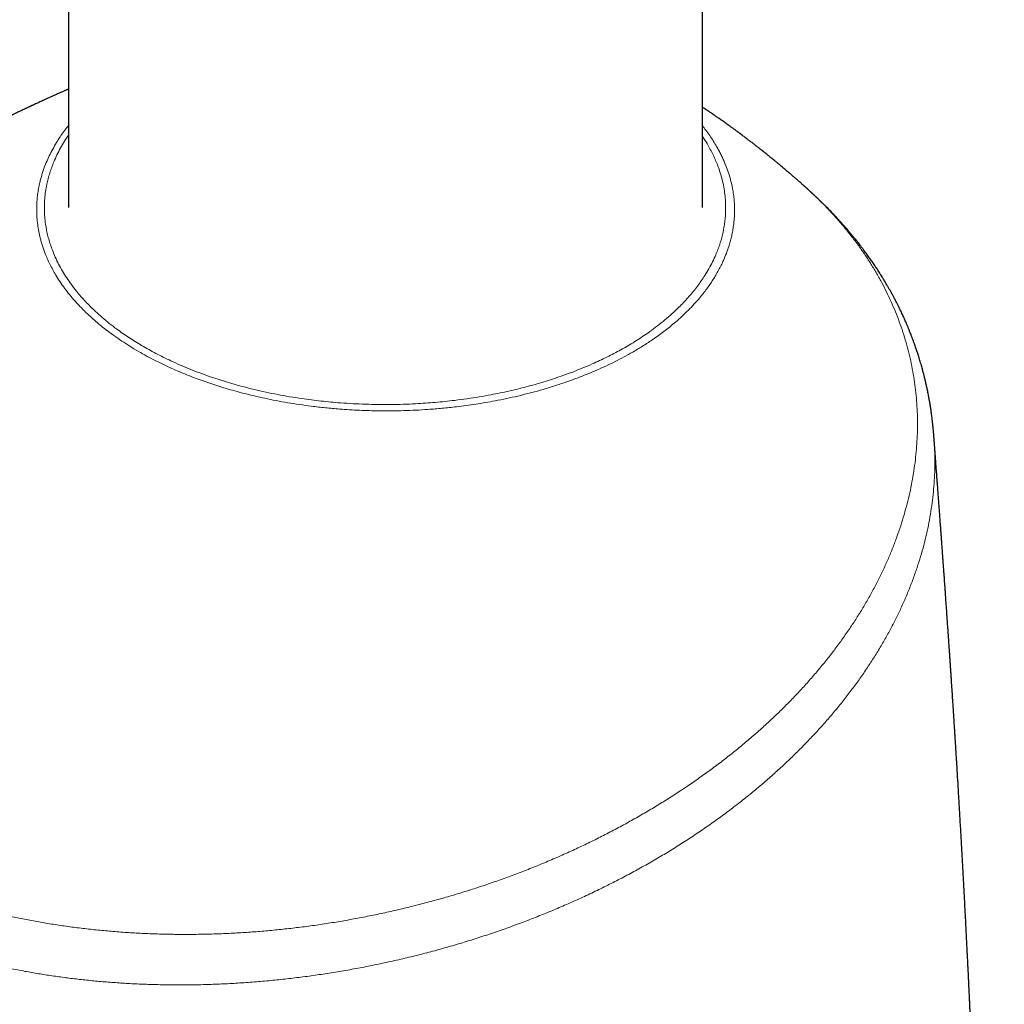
# Model space of a CAD drawing. Header units: millimetres. Extents: x 8 to 594, y 12 to 694.
# Tile 18 of 37: x 537 to 573, y 184 to 220. Entities that reach past the tile are written whole.
import ezdxf

# ---------------------------------------------------------------- set-up
doc = ezdxf.new("R2010")
doc.units = ezdxf.units.MM

msp = doc.modelspace()

# ---------------------------------------------------------------- linework, layer by layer
at = {"color": 7, "linetype": 'Continuous', "lineweight": 30}
for p, q in [((539.043, 298.742), (539.043, 212.842)), ((561.993, 212.842), (561.993, 298.742)), ((565.68, 213.621), (565.677, 213.623)), ((570.377, 204.506), (570.378, 204.503))]:
    msp.add_line(p, q, dxfattribs=at)
for points, knots in [([(539.043, 217.132), (539.035, 217.128), (539.017, 217.12), (538.988, 217.108), (538.954, 217.092), (538.913, 217.075), (538.868, 217.055), (538.816, 217.032), (538.76, 217.007), (538.699, 216.98), (538.639, 216.953), (538.576, 216.925), (538.5, 216.891), (538.419, 216.854), (538.338, 216.817), (538.26, 216.782), (538.185, 216.748), (538.11, 216.714), (538.041, 216.682), (537.976, 216.652), (537.913, 216.623), (537.844, 216.591), (537.785, 216.563), (537.74, 216.542), (537.717, 216.531), (537.693, 216.52), (537.665, 216.507), (537.636, 216.494), (537.609, 216.481), (537.587, 216.47), (537.563, 216.459), (537.535, 216.446), (537.504, 216.432), (537.474, 216.417), (537.437, 216.4), (537.385, 216.375), (537.325, 216.347), (537.264, 216.318), (537.204, 216.289), (537.143, 216.26), (537.085, 216.232), (537.04, 216.21), (537.002, 216.192), (536.968, 216.175), (536.932, 216.158), (536.898, 216.142), (536.865, 216.126), (536.831, 216.109), (536.797, 216.093), (536.766, 216.077), (536.74, 216.065), (536.719, 216.054), (536.697, 216.044), (536.671, 216.031), (536.641, 216.016), (536.61, 216.001), (536.582, 215.987), (536.557, 215.975), (536.532, 215.963), (536.504, 215.949), (536.474, 215.934), (536.445, 215.92), (536.421, 215.908), (536.392, 215.893), (536.354, 215.875), (536.305, 215.85), (536.251, 215.823), (536.2, 215.798), (536.156, 215.776), (536.116, 215.756), (536.078, 215.737), (536.041, 215.718), (536.01, 215.702), (535.98, 215.688), (535.946, 215.67), (535.908, 215.651), (535.87, 215.632), (535.839, 215.616), (535.813, 215.603), (535.788, 215.59), (535.761, 215.576), (535.73, 215.56), (535.696, 215.543), (535.657, 215.523), (535.616, 215.502), (535.571, 215.479), (535.522, 215.454), (535.474, 215.429), (535.434, 215.409), (535.403, 215.392), (535.374, 215.378), (535.344, 215.362), (535.314, 215.346), (535.288, 215.333), (535.266, 215.322), (535.245, 215.311), (535.221, 215.298), (535.192, 215.283), (535.162, 215.267), (535.134, 215.253), (535.111, 215.24), (535.078, 215.224), (535.035, 215.201), (534.981, 215.173), (534.927, 215.144), (534.879, 215.119), (534.836, 215.096), (534.797, 215.075), (534.758, 215.055), (534.722, 215.036), (534.688, 215.017), (534.651, 214.998), (534.612, 214.977), (534.573, 214.956), (534.54, 214.939), (534.507, 214.921), (534.467, 214.899), (534.421, 214.875), (534.377, 214.851), (534.337, 214.829), (534.299, 214.809), (534.261, 214.789), (534.224, 214.768), (534.187, 214.748), (534.153, 214.73), (534.129, 214.717), (534.117, 214.71), (534.114, 214.709)], [0, 0, 0, 0, 0.004564, 0.010683, 0.017261, 0.025467, 0.034943, 0.044473, 0.056673, 0.068363, 0.08045, 0.092868, 0.106176, 0.125672, 0.141393, 0.155104, 0.172456, 0.186057, 0.200368, 0.213705, 0.225391, 0.237927, 0.25543, 0.260912, 0.264944, 0.269542, 0.275345, 0.281805, 0.287129, 0.291178, 0.295605, 0.30137, 0.308106, 0.31418, 0.319396, 0.330657, 0.345277, 0.355734, 0.367432, 0.381616, 0.392792, 0.402515, 0.408635, 0.415968, 0.423401, 0.429953, 0.436886, 0.443352, 0.450685, 0.45733, 0.462413, 0.466104, 0.470178, 0.47554, 0.482127, 0.488544, 0.494223, 0.499165, 0.503766, 0.509546, 0.516111, 0.522188, 0.526995, 0.531007, 0.539631, 0.550046, 0.561194, 0.572009, 0.581216, 0.588139, 0.596248, 0.604408, 0.610724, 0.615528, 0.622354, 0.631599, 0.63919, 0.645355, 0.650314, 0.655397, 0.660826, 0.666504, 0.674492, 0.68201, 0.690209, 0.699355, 0.709868, 0.720413, 0.728916, 0.733992, 0.739791, 0.746313, 0.752806, 0.758166, 0.762383, 0.766184, 0.771063, 0.777374, 0.783853, 0.789534, 0.794415, 0.798515, 0.809524, 0.821167, 0.831608, 0.843139, 0.850518, 0.858609, 0.867086, 0.874473, 0.880923, 0.888294, 0.897016, 0.905636, 0.911933, 0.917631, 0.926159, 0.936917, 0.946098, 0.95365, 0.961774, 0.969446, 0.977239, 0.985095, 0.992361, 0.998462, 1, 1, 1, 1]), ([(565.678, 213.624), (565.67, 213.63), (565.651, 213.648), (565.618, 213.677), (565.575, 213.715), (565.527, 213.758), (565.478, 213.801), (565.434, 213.839), (565.396, 213.873), (565.36, 213.904), (565.323, 213.936), (565.281, 213.972), (565.234, 214.013), (565.184, 214.056), (565.138, 214.096), (565.095, 214.132), (565.056, 214.165), (565.015, 214.2), (564.97, 214.238), (564.918, 214.282), (564.862, 214.329), (564.809, 214.373), (564.761, 214.413), (564.718, 214.449), (564.674, 214.485), (564.625, 214.526), (564.571, 214.57), (564.515, 214.616), (564.463, 214.658), (564.416, 214.696), (564.374, 214.73), (564.331, 214.765), (564.283, 214.804), (564.227, 214.848), (564.166, 214.897), (564.106, 214.944), (564.051, 214.987), (564.002, 215.026), (563.955, 215.063), (563.91, 215.098), (563.863, 215.135), (563.815, 215.172), (563.764, 215.211), (563.714, 215.25), (563.667, 215.285), (563.624, 215.318), (563.578, 215.353), (563.529, 215.39), (563.473, 215.432), (563.412, 215.477), (563.335, 215.535), (563.248, 215.599), (563.158, 215.665), (563.075, 215.726), (562.995, 215.784), (562.899, 215.852), (562.787, 215.932), (562.666, 216.018), (562.55, 216.098), (562.441, 216.174), (562.333, 216.247), (562.221, 216.323), (562.107, 216.399), (562.03, 216.45), (561.993, 216.474)], [0, 0, 0, 0, 0.006246, 0.016561, 0.02839, 0.043083, 0.057603, 0.069747, 0.080448, 0.090241, 0.100295, 0.111489, 0.125578, 0.140392, 0.153452, 0.164896, 0.175937, 0.186758, 0.198981, 0.214052, 0.229897, 0.245837, 0.258401, 0.270001, 0.281957, 0.295023, 0.310661, 0.326641, 0.341292, 0.353981, 0.365126, 0.376255, 0.389584, 0.404724, 0.4222, 0.439286, 0.454212, 0.466929, 0.479715, 0.492404, 0.504028, 0.517645, 0.531717, 0.54553, 0.558208, 0.569748, 0.58031, 0.59487, 0.609423, 0.625466, 0.643786, 0.671325, 0.695245, 0.716194, 0.737491, 0.7593, 0.791865, 0.826153, 0.855551, 0.883334, 0.911681, 0.939904, 0.971241, 1, 1, 1, 1]), ([(570.379, 204.504), (570.378, 204.521), (570.376, 204.551), (570.372, 204.591), (570.37, 204.62), (570.368, 204.642), (570.367, 204.663), (570.365, 204.686), (570.362, 204.713), (570.36, 204.743), (570.357, 204.779), (570.353, 204.821), (570.349, 204.864), (570.345, 204.901), (570.342, 204.932), (570.339, 204.962), (570.335, 205), (570.33, 205.046), (570.324, 205.096), (570.318, 205.146), (570.313, 205.193), (570.302, 205.279), (570.287, 205.394), (570.265, 205.548), (570.242, 205.694), (570.216, 205.844), (570.194, 205.968), (570.175, 206.07), (570.159, 206.151), (570.143, 206.23), (570.128, 206.303), (570.113, 206.372), (570.097, 206.442), (570.08, 206.516), (570.059, 206.605), (570.035, 206.708), (570.006, 206.82), (569.98, 206.919), (569.957, 207.007), (569.933, 207.09), (569.909, 207.177), (569.882, 207.267), (569.855, 207.356), (569.829, 207.442), (569.804, 207.52), (569.781, 207.59), (569.76, 207.656), (569.737, 207.723), (569.712, 207.795), (569.685, 207.874), (569.654, 207.959), (569.621, 208.049), (569.586, 208.143), (569.552, 208.23), (569.523, 208.305), (569.499, 208.365), (569.477, 208.418), (569.458, 208.467), (569.438, 208.513), (569.419, 208.558), (569.399, 208.606), (569.377, 208.657), (569.352, 208.716), (569.322, 208.783), (569.288, 208.858), (569.254, 208.934), (569.22, 209.007), (569.189, 209.073), (569.159, 209.135), (569.132, 209.191), (569.105, 209.245), (569.081, 209.294), (569.056, 209.343), (569.03, 209.396), (569, 209.454), (568.969, 209.513), (568.939, 209.57), (568.912, 209.621), (568.885, 209.67), (568.856, 209.723), (568.819, 209.79), (568.775, 209.87), (568.724, 209.958), (568.675, 210.043), (568.63, 210.12), (568.59, 210.187), (568.553, 210.247), (568.517, 210.306), (568.478, 210.369), (568.435, 210.437), (568.39, 210.508), (568.342, 210.582), (568.291, 210.661), (568.237, 210.74), (568.185, 210.817), (568.137, 210.887), (568.092, 210.951), (568.047, 211.015), (567.998, 211.084), (567.946, 211.156), (567.892, 211.23), (567.836, 211.305), (567.777, 211.382), (567.72, 211.458), (567.666, 211.527), (567.616, 211.591), (567.568, 211.651), (567.519, 211.712), (567.466, 211.777), (567.408, 211.848), (567.345, 211.922), (567.283, 211.996), (567.222, 212.067), (567.163, 212.135), (567.103, 212.204), (567.036, 212.279), (566.966, 212.356), (566.897, 212.431), (566.83, 212.504), (566.769, 212.569), (566.713, 212.628), (566.663, 212.681), (566.611, 212.734), (566.558, 212.788), (566.511, 212.836), (566.47, 212.877), (566.432, 212.915), (566.391, 212.956), (566.349, 212.998), (566.31, 213.036), (566.278, 213.067), (566.25, 213.094), (566.223, 213.12), (566.191, 213.151), (566.157, 213.184), (566.122, 213.216), (566.092, 213.245), (566.061, 213.274), (566.032, 213.302), (566, 213.331), (565.969, 213.36), (565.941, 213.386), (565.918, 213.407), (565.897, 213.426), (565.875, 213.446), (565.85, 213.469), (565.819, 213.497), (565.779, 213.533), (565.732, 213.576), (565.697, 213.607), (565.678, 213.623)], [0, 0, 0, 0, 0.003949, 0.007019, 0.009214, 0.010741, 0.012291, 0.014444, 0.016741, 0.019305, 0.022583, 0.026413, 0.030725, 0.034281, 0.036628, 0.039225, 0.042764, 0.047244, 0.052279, 0.057034, 0.061482, 0.065624, 0.081507, 0.095082, 0.110153, 0.12467, 0.139387, 0.146872, 0.155251, 0.163395, 0.170613, 0.177403, 0.184283, 0.191669, 0.19975, 0.211781, 0.222992, 0.233717, 0.241851, 0.250087, 0.259499, 0.268677, 0.278033, 0.287176, 0.295279, 0.302378, 0.30906, 0.31604, 0.323473, 0.331846, 0.340822, 0.350321, 0.360401, 0.370826, 0.378132, 0.384455, 0.390013, 0.395192, 0.400004, 0.404821, 0.409921, 0.41531, 0.421507, 0.428846, 0.437304, 0.445802, 0.453727, 0.461159, 0.467686, 0.473946, 0.479809, 0.485167, 0.490278, 0.496031, 0.502569, 0.50953, 0.515846, 0.521425, 0.526597, 0.53246, 0.539102, 0.54931, 0.559354, 0.568944, 0.578045, 0.585412, 0.59196, 0.598409, 0.605641, 0.613464, 0.621698, 0.630285, 0.639079, 0.649042, 0.658001, 0.666001, 0.673475, 0.680636, 0.688604, 0.697442, 0.70603, 0.71504, 0.724379, 0.733691, 0.742001, 0.749309, 0.75673, 0.763814, 0.771505, 0.780134, 0.789343, 0.798848, 0.807485, 0.815388, 0.823746, 0.833037, 0.843308, 0.852581, 0.861074, 0.870276, 0.876976, 0.883242, 0.890048, 0.897111, 0.903695, 0.907987, 0.912732, 0.917939, 0.923527, 0.928492, 0.932528, 0.935286, 0.938432, 0.942369, 0.946941, 0.95106, 0.954515, 0.957619, 0.9614, 0.964974, 0.968848, 0.97217, 0.97484, 0.977006, 0.979217, 0.981954, 0.985293, 0.989406, 0.994306, 1, 1, 1, 1]), ([(572.925, 115.314), (572.924, 115.434), (572.923, 115.816), (572.92, 116.456), (572.917, 117.231), (572.914, 117.994), (572.911, 118.739), (572.908, 119.468), (572.905, 120.181), (572.902, 120.882), (572.898, 121.527), (572.895, 122.116), (572.893, 122.655), (572.89, 123.195), (572.887, 123.744), (572.883, 124.304), (572.88, 124.874), (572.877, 125.453), (572.873, 126.046), (572.869, 126.667), (572.865, 127.318), (572.86, 127.999), (572.856, 128.694), (572.851, 129.402), (572.845, 130.123), (572.84, 130.843), (572.835, 131.559), (572.829, 132.273), (572.823, 132.997), (572.817, 133.731), (572.81, 134.504), (572.803, 135.316), (572.795, 136.168), (572.787, 137.031), (572.778, 137.904), (572.769, 138.786), (572.76, 139.678), (572.75, 140.579), (572.739, 141.591), (572.726, 142.715), (572.711, 143.953), (572.695, 145.202), (572.678, 146.462), (572.661, 147.731), (572.645, 148.833), (572.631, 149.764), (572.619, 150.523), (572.607, 151.284), (572.595, 152.044), (572.583, 152.797), (572.57, 153.539), (572.558, 154.269), (572.545, 154.995), (572.532, 155.717), (572.518, 156.435), (572.505, 157.141), (572.491, 157.836), (572.478, 158.514), (572.464, 159.177), (572.451, 159.825), (572.437, 160.463), (572.424, 161.094), (572.41, 161.719), (572.396, 162.337), (572.382, 162.945), (572.368, 163.543), (572.354, 164.131), (572.34, 164.709), (572.325, 165.308), (572.309, 165.927), (572.293, 166.566), (572.276, 167.192), (572.259, 167.805), (572.243, 168.407), (572.227, 168.986), (572.211, 169.543), (572.195, 170.079), (572.18, 170.605), (572.164, 171.122), (572.149, 171.614), (572.134, 172.082), (572.12, 172.528), (572.106, 172.966), (572.092, 173.396), (572.078, 173.82), (572.064, 174.237), (572.051, 174.641), (572.037, 175.038), (572.023, 175.432), (572.009, 175.837), (571.994, 176.252), (571.979, 176.676), (571.962, 177.14), (571.943, 177.643), (571.922, 178.188), (571.901, 178.744), (571.878, 179.312), (571.855, 179.887), (571.831, 180.469), (571.807, 181.057), (571.781, 181.654), (571.761, 182.123), (571.746, 182.459), (571.737, 182.657), (571.729, 182.845), (571.72, 183.024), (571.713, 183.195), (571.705, 183.365), (571.697, 183.534), (571.69, 183.7), (571.682, 183.855), (571.676, 183.998), (571.67, 184.129), (571.664, 184.248), (571.659, 184.356), (571.655, 184.443), (571.652, 184.51), (571.649, 184.56), (571.647, 184.608), (571.645, 184.66), (571.642, 184.72), (571.638, 184.793), (571.634, 184.877), (571.63, 184.972), (571.625, 185.077), (571.619, 185.19), (571.613, 185.317), (571.606, 185.46), (571.598, 185.619), (571.59, 185.787), (571.58, 185.975), (571.57, 186.186), (571.558, 186.419), (571.546, 186.664), (571.533, 186.921), (571.519, 187.19), (571.504, 187.465), (571.49, 187.746), (571.474, 188.033), (571.459, 188.326), (571.443, 188.621), (571.427, 188.914), (571.411, 189.205), (571.395, 189.493), (571.373, 189.882), (571.345, 190.369), (571.311, 190.952), (571.279, 191.496), (571.249, 192.001), (571.227, 192.365), (571.212, 192.617), (571.203, 192.758), (571.195, 192.89), (571.187, 193.014), (571.179, 193.137), (571.172, 193.257), (571.165, 193.374), (571.158, 193.476), (571.153, 193.556), (571.149, 193.617), (571.146, 193.666), (571.143, 193.721), (571.139, 193.784), (571.134, 193.86), (571.128, 193.95), (571.122, 194.053), (571.115, 194.162), (571.107, 194.274), (571.098, 194.428), (571.085, 194.626), (571.068, 194.886), (571.049, 195.172), (571.029, 195.484), (571.011, 195.741), (570.998, 195.94), (570.989, 196.08), (570.979, 196.221), (570.97, 196.364), (570.96, 196.507), (570.95, 196.651), (570.941, 196.785), (570.933, 196.905), (570.925, 197.01), (570.919, 197.102), (570.914, 197.182), (570.909, 197.249), (570.905, 197.301), (570.903, 197.341), (570.9, 197.377), (570.897, 197.419), (570.894, 197.471), (570.889, 197.533), (570.884, 197.61), (570.877, 197.704), (570.87, 197.814), (570.861, 197.933), (570.851, 198.085), (570.838, 198.264), (570.824, 198.466), (570.81, 198.658), (570.798, 198.83), (570.787, 198.982), (570.778, 199.115), (570.769, 199.239), (570.761, 199.353), (570.754, 199.45), (570.748, 199.532), (570.743, 199.6), (570.738, 199.666), (570.733, 199.736), (570.727, 199.819), (570.72, 199.918), (570.711, 200.035), (570.702, 200.16), (570.691, 200.313), (570.678, 200.487), (570.665, 200.674), (570.652, 200.848), (570.64, 201.009), (570.629, 201.161), (570.617, 201.317), (570.605, 201.484), (570.591, 201.669), (570.577, 201.865), (570.562, 202.068), (570.546, 202.276), (570.533, 202.457), (570.521, 202.609), (570.512, 202.729), (570.505, 202.829), (570.499, 202.912), (570.493, 202.986), (570.487, 203.068), (570.48, 203.165), (570.472, 203.272), (570.463, 203.384), (570.455, 203.488), (570.448, 203.584), (570.442, 203.671), (570.436, 203.749), (570.431, 203.82), (570.425, 203.889), (570.42, 203.963), (570.414, 204.045), (570.407, 204.135), (570.399, 204.241), (570.39, 204.364), (570.383, 204.454), (570.379, 204.502), (570.379, 204.504)], [0, 0, 0, 0, 0.004118, 0.013178, 0.022089, 0.030851, 0.039468, 0.04779, 0.055976, 0.064027, 0.071945, 0.078184, 0.08434, 0.090486, 0.096789, 0.103252, 0.109752, 0.116401, 0.123197, 0.130135, 0.137784, 0.145592, 0.153556, 0.161671, 0.169932, 0.178336, 0.186387, 0.194557, 0.202842, 0.21124, 0.219745, 0.229361, 0.239102, 0.248962, 0.258935, 0.269016, 0.279201, 0.289482, 0.299855, 0.313818, 0.32792, 0.342147, 0.356487, 0.370926, 0.385451, 0.394044, 0.40266, 0.411295, 0.419944, 0.428495, 0.436902, 0.445168, 0.453296, 0.461559, 0.469679, 0.477658, 0.485499, 0.493204, 0.500641, 0.507951, 0.515138, 0.522202, 0.529286, 0.536248, 0.54309, 0.549813, 0.55642, 0.562912, 0.569293, 0.576598, 0.583756, 0.590771, 0.597645, 0.604382, 0.610983, 0.617087, 0.623075, 0.628951, 0.634716, 0.640372, 0.645422, 0.650386, 0.655264, 0.66006, 0.664774, 0.669407, 0.673976, 0.678246, 0.682631, 0.687126, 0.691729, 0.696437, 0.701244, 0.707141, 0.713171, 0.719328, 0.725606, 0.731999, 0.738382, 0.744864, 0.751438, 0.7581, 0.760361, 0.762533, 0.764604, 0.766573, 0.768443, 0.770214, 0.772177, 0.774006, 0.775703, 0.77727, 0.778707, 0.780016, 0.781198, 0.782254, 0.782853, 0.783403, 0.783905, 0.784446, 0.785094, 0.785898, 0.786821, 0.787863, 0.789022, 0.790265, 0.79158, 0.793222, 0.794962, 0.796798, 0.79873, 0.801152, 0.803706, 0.806389, 0.809199, 0.812133, 0.815189, 0.818216, 0.82135, 0.824576, 0.827797, 0.830991, 0.834158, 0.837298, 0.840412, 0.846854, 0.853187, 0.859416, 0.864569, 0.869654, 0.871238, 0.872778, 0.874218, 0.875557, 0.876797, 0.878208, 0.879467, 0.880574, 0.881531, 0.882056, 0.882558, 0.883148, 0.883832, 0.88461, 0.885624, 0.886758, 0.887946, 0.889164, 0.890411, 0.892944, 0.895586, 0.89887, 0.902248, 0.9057, 0.907202, 0.908716, 0.910244, 0.911785, 0.913339, 0.914906, 0.91643, 0.91769, 0.918817, 0.919811, 0.920673, 0.921404, 0.922004, 0.922352, 0.922704, 0.923162, 0.923727, 0.924398, 0.925176, 0.926227, 0.927425, 0.928753, 0.930082, 0.932371, 0.934556, 0.936639, 0.938618, 0.94013, 0.941575, 0.942921, 0.944155, 0.945277, 0.94608, 0.946814, 0.947485, 0.948215, 0.949067, 0.950179, 0.951446, 0.952849, 0.954255, 0.956413, 0.958511, 0.960331, 0.96207, 0.963719, 0.965279, 0.967151, 0.969141, 0.971247, 0.973438, 0.975706, 0.978029, 0.979416, 0.980726, 0.981957, 0.982664, 0.983456, 0.984347, 0.985338, 0.986623, 0.987852, 0.988986, 0.990025, 0.990969, 0.99182, 0.992576, 0.993284, 0.99408, 0.994971, 0.995957, 0.997038, 0.998434, 0.999961, 1, 1, 1, 1])]:
    msp.add_open_spline(points, degree=3, knots=knots, dxfattribs=at)
at = {"color": 252, "linetype": 'Continuous', "lineweight": 0}
for points, knots in [([(561.993, 215.804), (562.035, 215.75), (562.128, 215.633), (562.26, 215.449), (562.39, 215.253), (562.499, 215.073), (562.589, 214.911), (562.664, 214.767), (562.734, 214.622), (562.813, 214.442), (562.897, 214.228), (562.979, 213.978), (563.046, 213.726), (563.095, 213.487), (563.128, 213.264), (563.149, 213.055), (563.159, 212.845), (563.158, 212.621), (563.145, 212.383), (563.118, 212.157), (563.084, 211.956), (563.047, 211.78), (563.002, 211.605), (562.942, 211.404), (562.863, 211.179), (562.769, 210.953), (562.675, 210.752), (562.583, 210.575), (562.484, 210.4), (562.379, 210.229), (562.268, 210.062), (562.151, 209.899), (562.027, 209.737), (561.878, 209.554), (561.7, 209.351), (561.487, 209.129), (561.259, 208.91), (561.04, 208.714), (560.835, 208.543), (560.647, 208.394), (560.452, 208.248), (560.263, 208.113), (560.082, 207.99), (559.909, 207.878), (559.733, 207.767), (559.511, 207.634), (559.239, 207.48), (558.914, 207.308), (558.579, 207.143), (558.253, 206.994), (557.941, 206.86), (557.644, 206.74), (557.341, 206.625), (557.061, 206.525), (556.806, 206.439), (556.579, 206.366), (556.349, 206.296), (556.064, 206.213), (555.72, 206.12), (555.315, 206.02), (554.904, 205.928), (554.512, 205.85), (554.141, 205.783), (553.792, 205.726), (553.44, 205.676), (553.119, 205.635), (552.83, 205.603), (552.574, 205.577), (552.317, 205.555), (552, 205.531), (551.622, 205.508), (551.183, 205.491), (550.743, 205.483), (550.328, 205.483), (549.941, 205.491), (549.579, 205.504), (549.218, 205.523), (548.892, 205.546), (548.601, 205.57), (548.344, 205.595), (548.089, 205.622), (547.775, 205.66), (547.406, 205.711), (546.982, 205.778), (546.561, 205.854), (546.17, 205.933), (545.808, 206.014), (545.474, 206.095), (545.144, 206.181), (544.828, 206.271), (544.525, 206.363), (544.236, 206.456), (543.95, 206.554), (543.668, 206.656), (543.39, 206.763), (543.116, 206.875), (542.847, 206.99), (542.602, 207.101), (542.382, 207.206), (542.185, 207.304), (541.992, 207.404), (541.758, 207.53), (541.488, 207.684), (541.186, 207.869), (540.896, 208.06), (540.633, 208.245), (540.397, 208.422), (540.184, 208.591), (539.981, 208.764), (539.804, 208.924), (539.651, 209.069), (539.521, 209.199), (539.395, 209.33), (539.247, 209.493), (539.08, 209.69), (538.9, 209.921), (538.734, 210.157), (538.592, 210.381), (538.471, 210.594), (538.367, 210.794), (538.274, 210.996), (538.198, 211.18), (538.137, 211.346), (538.089, 211.493), (538.046, 211.641), (537.999, 211.823), (537.954, 212.04), (537.917, 212.293), (537.895, 212.546), (537.889, 212.785), (537.895, 213.008), (537.912, 213.216), (537.939, 213.425), (537.973, 213.613), (538.011, 213.781), (538.05, 213.929), (538.094, 214.077), (538.154, 214.258), (538.236, 214.472), (538.346, 214.717), (538.471, 214.961), (538.602, 215.188), (538.736, 215.397), (538.872, 215.591), (538.974, 215.729), (539.035, 215.802), (539.043, 215.812)], [0, 0, 0, 0, 0.006073, 0.013248, 0.020447, 0.027647, 0.032803, 0.037959, 0.043124, 0.048289, 0.057, 0.065711, 0.074464, 0.083217, 0.090389, 0.097561, 0.104758, 0.111954, 0.12059, 0.129237, 0.1353, 0.141364, 0.147442, 0.15352, 0.16232, 0.17113, 0.177443, 0.183756, 0.190085, 0.196414, 0.202467, 0.20852, 0.214587, 0.220654, 0.229325, 0.238007, 0.246813, 0.25563, 0.261949, 0.268268, 0.274603, 0.280938, 0.286091, 0.291244, 0.296406, 0.301568, 0.310275, 0.318982, 0.327732, 0.336483, 0.343654, 0.350826, 0.358022, 0.365217, 0.370361, 0.375505, 0.380658, 0.385811, 0.394502, 0.403192, 0.411926, 0.42066, 0.427818, 0.434976, 0.442157, 0.449338, 0.454476, 0.459614, 0.46476, 0.469906, 0.478584, 0.487263, 0.495984, 0.504706, 0.511852, 0.518998, 0.526169, 0.533339, 0.538475, 0.543611, 0.548756, 0.553901, 0.562578, 0.571254, 0.579972, 0.588691, 0.595834, 0.602978, 0.610145, 0.617312, 0.62386, 0.630407, 0.636973, 0.643538, 0.650159, 0.656779, 0.663418, 0.670056, 0.675191, 0.680326, 0.68547, 0.690614, 0.69929, 0.707965, 0.716683, 0.725401, 0.732545, 0.739689, 0.746856, 0.754023, 0.75916, 0.764296, 0.769441, 0.774586, 0.783264, 0.791941, 0.800661, 0.809381, 0.816528, 0.823674, 0.830843, 0.838013, 0.843147, 0.848282, 0.853425, 0.858568, 0.867241, 0.875914, 0.88463, 0.893345, 0.900487, 0.907628, 0.914793, 0.921958, 0.9271, 0.932243, 0.937393, 0.942544, 0.95123, 0.959917, 0.968645, 0.977373, 0.984525, 0.991676, 0.998852, 1, 1, 1, 1]), ([(539.043, 215.463), (538.995, 215.392), (538.892, 215.24), (538.754, 215.002), (538.623, 214.751), (538.517, 214.515), (538.432, 214.295), (538.363, 214.092), (538.305, 213.888), (538.252, 213.665), (538.209, 213.423), (538.18, 213.162), (538.167, 212.9), (538.171, 212.638), (538.192, 212.376), (538.227, 212.134), (538.272, 211.91), (538.324, 211.706), (538.385, 211.502), (538.464, 211.282), (538.562, 211.045), (538.684, 210.792), (538.822, 210.542), (538.976, 210.295), (539.145, 210.052), (539.317, 209.83), (539.488, 209.627), (539.654, 209.444), (539.829, 209.263), (540.03, 209.07), (540.259, 208.865), (540.519, 208.65), (540.77, 208.458), (541.009, 208.287), (541.23, 208.137), (541.458, 207.991), (541.695, 207.847), (541.945, 207.704), (542.207, 207.563), (542.475, 207.426), (542.77, 207.285), (543.092, 207.14), (543.442, 206.994), (543.803, 206.854), (544.173, 206.72), (544.553, 206.595), (544.945, 206.475), (545.349, 206.362), (545.765, 206.257), (546.187, 206.161), (546.616, 206.074), (547.049, 205.996), (547.457, 205.932), (547.836, 205.881), (548.187, 205.839), (548.54, 205.803), (548.926, 205.77), (549.345, 205.743), (549.798, 205.723), (550.251, 205.713), (550.705, 205.712), (551.159, 205.722), (551.58, 205.739), (551.968, 205.763), (552.323, 205.79), (552.676, 205.824), (553.059, 205.867), (553.471, 205.921), (553.909, 205.989), (554.308, 206.059), (554.668, 206.131), (554.988, 206.2), (555.303, 206.274), (555.619, 206.354), (555.936, 206.441), (556.255, 206.534), (556.57, 206.634), (556.907, 206.747), (557.264, 206.877), (557.64, 207.025), (557.976, 207.169), (558.275, 207.305), (558.538, 207.431), (558.793, 207.561), (559.046, 207.697), (559.296, 207.84), (559.544, 207.989), (559.784, 208.143), (560.037, 208.315), (560.3, 208.507), (560.57, 208.719), (560.805, 208.918), (561.01, 209.104), (561.185, 209.274), (561.351, 209.446), (561.512, 209.623), (561.667, 209.806), (561.815, 209.995), (561.953, 210.186), (562.093, 210.397), (562.231, 210.628), (562.364, 210.88), (562.471, 211.113), (562.557, 211.327), (562.625, 211.521), (562.683, 211.715), (562.733, 211.912), (562.774, 212.114), (562.805, 212.32), (562.826, 212.527), (562.837, 212.752), (562.835, 212.996), (562.817, 213.258), (562.781, 213.519), (562.729, 213.78), (562.66, 214.039), (562.581, 214.278), (562.496, 214.498), (562.407, 214.698), (562.309, 214.897), (562.19, 215.111), (562.086, 215.286), (562.011, 215.393), (561.993, 215.419)], [0, 0, 0, 0, 0.008222, 0.017681, 0.027143, 0.036601, 0.044061, 0.051523, 0.058986, 0.066445, 0.075897, 0.085352, 0.094803, 0.104255, 0.11371, 0.123162, 0.130615, 0.138072, 0.145529, 0.152982, 0.162443, 0.171907, 0.181368, 0.19083, 0.200294, 0.209756, 0.217217, 0.224681, 0.232146, 0.239607, 0.249069, 0.258534, 0.267996, 0.275148, 0.2823, 0.289343, 0.296387, 0.303846, 0.311309, 0.318772, 0.326232, 0.33525, 0.34427, 0.353288, 0.362407, 0.371529, 0.380647, 0.390106, 0.399567, 0.409026, 0.418484, 0.427945, 0.437403, 0.444863, 0.452326, 0.459788, 0.467248, 0.476704, 0.486163, 0.495619, 0.505075, 0.514535, 0.523991, 0.531448, 0.538909, 0.546369, 0.553827, 0.563289, 0.572755, 0.582217, 0.58937, 0.596522, 0.603566, 0.61061, 0.618072, 0.625537, 0.633002, 0.640465, 0.649937, 0.659413, 0.668886, 0.676046, 0.683206, 0.690258, 0.697309, 0.704778, 0.712251, 0.719723, 0.727193, 0.736685, 0.746181, 0.755674, 0.762849, 0.770024, 0.77709, 0.784155, 0.79164, 0.799128, 0.806616, 0.814101, 0.823582, 0.833065, 0.842545, 0.849711, 0.856877, 0.863933, 0.87099, 0.878463, 0.88594, 0.893416, 0.90089, 0.910348, 0.91981, 0.929268, 0.938726, 0.948187, 0.957645, 0.965102, 0.972562, 0.980022, 0.987479, 0.996936, 1, 1, 1, 1]), ([(534.112, 214.706), (534.039, 214.667), (533.806, 214.541), (533.421, 214.321), (532.958, 214.048), (532.506, 213.768), (532.062, 213.483), (531.63, 213.193), (531.21, 212.899), (530.801, 212.6), (530.401, 212.296), (530.007, 211.984), (529.62, 211.663), (529.24, 211.334), (528.869, 210.999), (528.509, 210.657), (528.158, 210.311), (527.819, 209.959), (527.492, 209.604), (527.177, 209.245), (526.874, 208.882), (526.582, 208.515), (526.302, 208.144), (526.037, 207.772), (525.785, 207.399), (525.547, 207.026), (525.322, 206.651), (525.108, 206.27), (524.906, 205.884), (524.715, 205.493), (524.538, 205.101), (524.375, 204.707), (524.225, 204.312), (524.089, 203.916), (523.967, 203.52), (523.858, 203.122), (523.763, 202.725), (523.683, 202.327), (523.616, 201.93), (523.563, 201.536), (523.525, 201.145), (523.501, 200.756), (523.49, 200.369), (523.493, 199.98), (523.511, 199.59), (523.543, 199.2), (523.589, 198.812), (523.65, 198.426), (523.724, 198.042), (523.813, 197.661), (523.915, 197.283), (524.031, 196.91), (524.161, 196.539), (524.304, 196.173), (524.462, 195.81), (524.631, 195.454), (524.814, 195.103), (525.007, 194.759), (525.214, 194.42), (525.435, 194.084), (525.67, 193.751), (525.92, 193.421), (526.184, 193.096), (526.459, 192.777), (526.747, 192.464), (527.048, 192.158), (527.359, 191.858), (527.683, 191.565), (528.018, 191.279), (528.365, 191), (528.722, 190.728), (529.087, 190.466), (529.459, 190.213), (529.838, 189.97), (530.227, 189.734), (530.627, 189.504), (531.039, 189.281), (531.464, 189.065), (531.898, 188.856), (532.342, 188.655), (532.795, 188.463), (533.258, 188.278), (533.73, 188.102), (534.21, 187.935), (534.697, 187.777), (535.189, 187.629), (535.687, 187.49), (536.188, 187.361), (536.691, 187.242), (537.196, 187.133), (537.707, 187.033), (538.227, 186.941), (538.755, 186.858), (539.293, 186.784), (539.837, 186.719), (540.386, 186.664), (540.94, 186.618), (541.498, 186.583), (542.057, 186.557), (542.617, 186.54), (543.178, 186.534), (543.739, 186.537), (544.302, 186.549), (544.862, 186.572), (545.42, 186.603), (545.976, 186.644), (546.533, 186.694), (547.094, 186.753), (547.661, 186.823), (548.232, 186.903), (548.803, 186.994), (549.372, 187.093), (549.938, 187.202), (550.501, 187.32), (551.059, 187.446), (551.614, 187.582), (552.164, 187.726), (552.711, 187.878), (553.255, 188.04), (553.792, 188.209), (554.321, 188.386), (554.845, 188.571), (555.364, 188.764), (555.884, 188.967), (556.402, 189.181), (556.916, 189.404), (557.424, 189.634), (557.923, 189.872), (558.414, 190.116), (558.898, 190.368), (559.373, 190.627), (559.841, 190.892), (560.3, 191.165), (560.752, 191.444), (561.196, 191.73), (561.63, 192.022), (562.053, 192.319), (562.466, 192.62), (562.87, 192.929), (563.267, 193.245), (563.657, 193.568), (564.039, 193.899), (564.409, 194.236), (564.77, 194.578), (565.119, 194.925), (565.457, 195.277), (565.784, 195.633), (566.098, 195.993), (566.4, 196.356), (566.691, 196.723), (566.969, 197.094), (567.234, 197.466), (567.485, 197.84), (567.722, 198.213), (567.946, 198.589), (568.159, 198.97), (568.361, 199.356), (568.551, 199.747), (568.728, 200.14), (568.891, 200.534), (569.04, 200.929), (569.176, 201.325), (569.299, 201.722), (569.408, 202.119), (569.503, 202.516), (569.584, 202.914), (569.652, 203.311), (569.706, 203.706), (569.745, 204.097), (569.771, 204.485), (569.783, 204.872), (569.781, 205.261), (569.765, 205.652), (569.734, 206.043), (569.689, 206.431), (569.631, 206.817), (569.558, 207.201), (569.471, 207.582), (569.369, 207.96), (569.255, 208.335), (569.126, 208.706), (568.984, 209.073), (568.829, 209.436), (568.66, 209.793), (568.48, 210.144), (568.287, 210.488), (568.081, 210.828), (567.86, 211.165), (567.625, 211.498), (567.376, 211.828), (567.113, 212.153), (566.837, 212.472), (566.549, 212.785), (566.248, 213.091), (565.959, 213.371), (565.765, 213.544), (565.68, 213.621)], [0, 0, 0, 0, 0.002386, 0.007577, 0.012754, 0.017918, 0.023074, 0.028223, 0.033277, 0.038331, 0.043388, 0.04845, 0.053625, 0.058812, 0.064015, 0.069231, 0.074455, 0.079679, 0.084897, 0.0901, 0.095306, 0.100516, 0.10573, 0.110944, 0.116057, 0.121168, 0.126277, 0.131392, 0.136616, 0.141841, 0.147064, 0.152281, 0.157496, 0.16271, 0.167929, 0.17314, 0.178354, 0.183566, 0.188773, 0.193976, 0.199087, 0.204202, 0.209324, 0.214447, 0.219666, 0.224881, 0.230095, 0.235313, 0.240537, 0.245762, 0.250985, 0.256192, 0.261395, 0.266598, 0.271804, 0.277015, 0.282136, 0.287256, 0.292371, 0.29748, 0.302695, 0.307914, 0.31314, 0.318367, 0.323587, 0.328803, 0.334017, 0.339225, 0.344439, 0.349651, 0.354853, 0.36004, 0.36512, 0.37019, 0.375251, 0.380308, 0.385466, 0.390626, 0.39579, 0.400961, 0.406144, 0.41134, 0.416553, 0.421761, 0.426959, 0.432144, 0.437315, 0.442473, 0.447532, 0.452587, 0.457641, 0.462698, 0.467863, 0.473037, 0.478223, 0.483427, 0.488645, 0.493863, 0.49907, 0.504248, 0.509413, 0.514569, 0.51972, 0.524867, 0.529923, 0.534982, 0.540047, 0.545123, 0.550316, 0.555523, 0.560744, 0.565962, 0.571163, 0.576349, 0.581523, 0.586678, 0.591829, 0.596977, 0.602126, 0.60728, 0.612348, 0.617426, 0.622518, 0.627625, 0.632845, 0.638063, 0.643265, 0.648449, 0.653622, 0.658787, 0.663949, 0.669098, 0.674249, 0.679404, 0.684567, 0.689744, 0.694843, 0.699954, 0.705072, 0.710191, 0.715408, 0.720622, 0.725838, 0.731059, 0.736285, 0.741512, 0.746734, 0.751939, 0.757143, 0.762347, 0.767557, 0.77277, 0.777891, 0.78301, 0.788124, 0.793235, 0.798454, 0.803676, 0.808903, 0.814128, 0.819348, 0.824564, 0.829779, 0.834988, 0.840203, 0.845418, 0.85063, 0.855836, 0.860947, 0.866058, 0.871172, 0.876292, 0.881518, 0.886743, 0.891963, 0.897178, 0.902394, 0.907614, 0.912842, 0.918059, 0.923268, 0.928472, 0.933676, 0.938884, 0.944005, 0.949127, 0.954247, 0.959361, 0.964577, 0.969792, 0.975011, 0.980235, 0.985462, 0.990689, 0.995913, 1, 1, 1, 1]), ([(570.378, 204.503), (570.382, 204.451), (570.397, 204.268), (570.409, 203.954), (570.413, 203.559), (570.402, 203.16), (570.377, 202.756), (570.338, 202.351), (570.284, 201.944), (570.216, 201.537), (570.134, 201.129), (570.037, 200.721), (569.927, 200.314), (569.802, 199.908), (569.662, 199.502), (569.509, 199.097), (569.342, 198.695), (569.163, 198.298), (568.972, 197.905), (568.768, 197.514), (568.548, 197.122), (568.314, 196.729), (568.065, 196.337), (567.802, 195.947), (567.527, 195.561), (567.239, 195.178), (566.938, 194.799), (566.625, 194.424), (566.3, 194.053), (565.963, 193.686), (565.614, 193.324), (565.253, 192.967), (564.883, 192.617), (564.505, 192.274), (564.118, 191.938), (563.719, 191.607), (563.307, 191.279), (562.883, 190.955), (562.445, 190.636), (561.999, 190.324), (561.544, 190.02), (561.08, 189.722), (560.607, 189.432), (560.125, 189.149), (559.636, 188.874), (559.138, 188.607), (558.632, 188.347), (558.117, 188.094), (557.597, 187.85), (557.072, 187.616), (556.544, 187.39), (556.01, 187.174), (555.469, 186.965), (554.919, 186.763), (554.361, 186.57), (553.799, 186.385), (553.232, 186.21), (552.661, 186.044), (552.086, 185.887), (551.507, 185.74), (550.924, 185.602), (550.338, 185.473), (549.747, 185.353), (549.153, 185.244), (548.561, 185.145), (547.972, 185.056), (547.387, 184.978), (546.803, 184.91), (546.215, 184.851), (545.623, 184.802), (545.028, 184.762), (544.434, 184.733), (543.839, 184.714), (543.245, 184.706), (542.651, 184.708), (542.08, 184.72), (541.531, 184.741), (541.004, 184.77), (540.48, 184.807), (539.96, 184.853), (539.447, 184.906), (538.943, 184.968), (538.446, 185.036), (537.954, 185.113), (537.445, 185.201), (536.918, 185.302), (536.376, 185.417), (535.839, 185.542), (535.308, 185.677), (534.783, 185.822), (534.264, 185.977), (533.752, 186.142), (533.248, 186.316), (532.752, 186.5), (532.266, 186.692), (531.79, 186.893), (531.323, 187.102), (530.866, 187.321), (530.419, 187.547), (529.982, 187.783), (529.554, 188.027), (529.137, 188.279), (528.73, 188.541), (528.332, 188.811), (527.946, 189.09), (527.57, 189.378), (527.205, 189.674), (526.853, 189.977), (526.514, 190.287), (526.188, 190.604), (525.875, 190.928), (525.576, 191.258), (525.289, 191.595), (525.017, 191.937), (524.758, 192.285), (524.514, 192.638), (524.284, 192.996), (524.067, 193.359), (523.864, 193.728), (523.676, 194.102), (523.502, 194.48), (523.342, 194.861), (523.197, 195.247), (523.066, 195.637), (522.95, 196.03), (522.849, 196.428), (522.762, 196.829), (522.69, 197.232), (522.633, 197.638), (522.591, 198.043), (522.565, 198.447), (522.552, 198.851), (522.555, 199.256), (522.572, 199.666), (522.604, 200.079), (522.651, 200.495), (522.713, 200.912), (522.79, 201.33), (522.883, 201.748), (522.99, 202.166), (523.109, 202.575), (523.2, 202.844), (523.244, 202.975)], [0, 0, 0, 0, 0.002826, 0.009782, 0.016738, 0.02384, 0.030949, 0.03807, 0.045206, 0.052355, 0.05951, 0.066663, 0.073799, 0.080938, 0.088086, 0.095244, 0.102405, 0.109432, 0.116456, 0.123479, 0.130509, 0.137695, 0.144888, 0.152085, 0.159278, 0.166468, 0.173657, 0.180848, 0.188032, 0.195225, 0.202422, 0.209618, 0.216811, 0.223878, 0.230954, 0.238042, 0.245139, 0.252377, 0.259606, 0.266821, 0.274022, 0.281218, 0.288412, 0.295606, 0.302789, 0.309978, 0.317177, 0.324391, 0.331627, 0.338753, 0.345882, 0.353, 0.360099, 0.367329, 0.374549, 0.381763, 0.388975, 0.39619, 0.40341, 0.410642, 0.417871, 0.425117, 0.432384, 0.439676, 0.446971, 0.454116, 0.461243, 0.468354, 0.475454, 0.482699, 0.489948, 0.497203, 0.504469, 0.511751, 0.519051, 0.526375, 0.532925, 0.539492, 0.546064, 0.552625, 0.559164, 0.565567, 0.571957, 0.578335, 0.584706, 0.591943, 0.599185, 0.606433, 0.61369, 0.620964, 0.628254, 0.635556, 0.642865, 0.650165, 0.657447, 0.664715, 0.671972, 0.679223, 0.68647, 0.693718, 0.70097, 0.708234, 0.715515, 0.722816, 0.730141, 0.737487, 0.744846, 0.752206, 0.759554, 0.766892, 0.774228, 0.781565, 0.788906, 0.796238, 0.803553, 0.810855, 0.818149, 0.825448, 0.832756, 0.840068, 0.847377, 0.854678, 0.861974, 0.86927, 0.876569, 0.883898, 0.891227, 0.89855, 0.905861, 0.913161, 0.920328, 0.927496, 0.934672, 0.941849, 0.949166, 0.956481, 0.963796, 0.971119, 0.97845, 0.985784, 0.993113, 1, 1, 1, 1])]:
    msp.add_open_spline(points, degree=3, knots=knots, dxfattribs=at)

doc.saveas('drawing.dxf')
